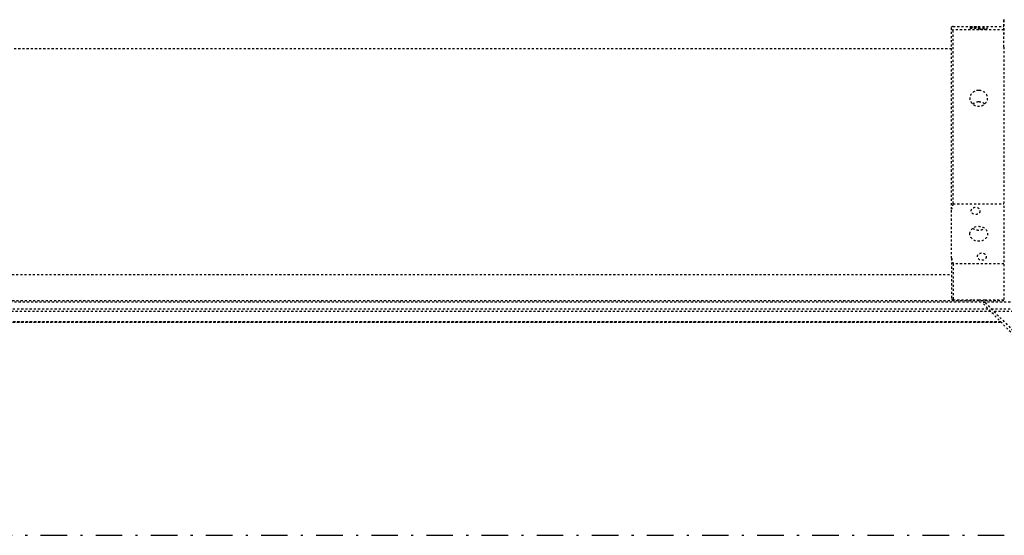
# Model space of a CAD drawing. Header units: centimetres. Extents: x 42630 to 130002, y 15 to 29179.
# Tile 30 of 138: x 50475 to 50522, y 4521 to 4545. Entities that reach past the tile are written whole.
import ezdxf

# ---------------------------------------------------------------- set-up
doc = ezdxf.new("R2010")
doc.units = ezdxf.units.CM
doc.header["$LTSCALE"] = 0.01
doc.linetypes.add('DASHDOT2', pattern=[12.7, 6.35, -3.175, 0, -3.175])
doc.linetypes.add('DASHED2', pattern=[9.525, 6.35, -3.175])
doc.layers.get('0').update_dxf_attribs({"color": 253})
doc.layers.add('A-Grid', color=253, linetype='DASHDOT2')
doc.layers.add('CKDRZWI_', color=253, linetype='Continuous')

# ---------------------------------------------------------------- blocks, each defined once
blk = doc.blocks.new('A$7E8814A102C37C')
at = {"layer": 'A-Grid', "ltscale": 20}
blk.add_line((-237.5, -1667), (3157.5, -1667), dxfattribs=at)
blk = doc.blocks.new('A$7E8814B27261F1')
at = {"color": 7, "linetype": 'DASHED2', "ltscale": 10}
for p, q in [((231.79, 4366.84), (231.79, 374.08)), ((222.1, 386.3), (222.1, 4363.7)), ((222.1, 4363.7), (222.1, 386.3)), ((222.14, 386.35), (222.14, 4363.65)), ((222.19, 386.39), (222.19, 4363.61)), ((222.24, 386.44), (222.24, 4363.56)), ((232.43, 4365.85), (232.43, 385)), ((227.23, 391.24), (227.23, 4358.76)), ((228.48, 4357.56), (228.48, 392.44)), ((245, 4340), (245, 410)), ((353, 410), (353, 4340)), ((233.5, 410), (232.75, 409.25)), ((250.04, 409.25), (232.75, 409.25)), ((232.75, 409.25), (232.75, 399.82)), ((252.71, 410), (233.5, 410)), ((250.04, 385), (250.04, 409.25)), ((252.71, 410), (276.18, 410)), ((276.18, 410), (362.28, 410)), ((278.85, 409.25), (278.85, 385)), ((278.85, 409.25), (362.13, 409.25)), ((362.13, 385), (362.13, 409.25)), ((362.28, 410), (363.58, 410)), ((363.73, 409.25), (363.73, 385)), ((215.82, 380.27), (230.89, 394.75)), ((231.49, 393.96), (217.23, 379.71)), ((232.75, 394.15), (232.75, 385)), ((227.23, 356.5), (227.23, 389.71)), ((228.48, 390.96), (228.48, 356.5)), ((353.89, 385), (232.5, 385)), ((353.89, 385), (367, 385)), ((367, 384.79), (367, 385))]:
    blk.add_line(p, q, dxfattribs=at)
for centre, radius, start, end in [((266.29, 356.35), 55.34, 104.2053, 107.0848), ((262.59, 356.35), 55.34, 72.9152, 75.7947), ((382.47, 405.61), 20.67, 167.7246, 169.8445), ((343.39, 405.61), 20.67, 10.1555, 12.2754), ((231.14, 394.32), 0.5, 315, 119.4749), ((391.03, 2320.36), 1935.71, 268.90065, 269.28658), ((-408.75, 38911.44), 38534.46, 271.153415, 271.153525)]:
    blk.add_arc(centre, radius, start, end, dxfattribs=at)
for centre, major_axis, ratio in [((264.44, 397), (0, 4.25), 0.841709), ((362.93, 397), (0, 4.25), 0.04674), ((253.5, 395.5), (0, -2.1), 0.841709), ((275.39, 398.5), (0, -2.1), 0.841709), ((362.32, 395.5), (0, -2.1), 0.04674), ((363.54, 398.5), (0, -2.1), 0.04674)]:
    blk.add_ellipse(centre, major_axis=major_axis, ratio=ratio, dxfattribs=at)
for points, knots in [([(333.12, 397), (333.12, 395.88), (332.73, 394.78), (331.37, 393.21), (330.39, 392.75), (328.42, 392.75), (327.43, 393.2), (325.99, 394.79), (325.57, 395.89), (325.57, 398.11), (325.99, 399.22), (327.42, 400.79), (328.41, 401.25), (330.4, 401.25), (331.36, 400.79), (332.72, 399.22), (333.12, 398.12), (333.12, 397)], [0, 0, 0, 0, 0.125, 0.125, 0.25, 0.25, 0.375, 0.375, 0.5, 0.5, 0.625, 0.625, 0.75, 0.75, 0.875, 0.875, 1, 1, 1, 1]), ([(267.08, 399.82), (266.53, 399.04), (266.22, 398.02), (266.22, 395.99), (266.52, 394.98), (267.06, 394.21)], [0.384709, 0.384709, 0.384709, 0.384709, 0.5, 0.5, 0.6138838, 0.6138838, 0.6138838, 0.6138838])]:
    blk.add_open_spline(points, degree=3, knots=knots, dxfattribs=at)
for points in [[(232.75, 399.86), (232.75, 399.09), (232.76, 398.06), (232.76, 397)], [(232.76, 397), (232.76, 395.94), (232.75, 394.89), (232.75, 394.12)], [(326.64, 394.12), (327.25, 394.89), (327.6, 395.94), (327.6, 397)], [(327.6, 397), (327.6, 398.05), (327.25, 399.09), (326.65, 399.86)]]:
    blk.add_open_spline(points, degree=3, dxfattribs=at)

msp = doc.modelspace()

# ---------------------------------------------------------------- block references
at = {"layer": 'A-Grid', "lineweight": -3}
msp.add_blockref('A$7E8814A102C37C', (49572.82, 6187.604), dxfattribs=at)
at = {"layer": 'CKDRZWI_', "xscale": 0.1, "yscale": 0.1, "zscale": 0.1, "rotation": 89.99999999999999}
msp.add_blockref('A$7E8814B27261F1', (50560.429, 4508.604), dxfattribs=at)

doc.saveas('drawing.dxf')
